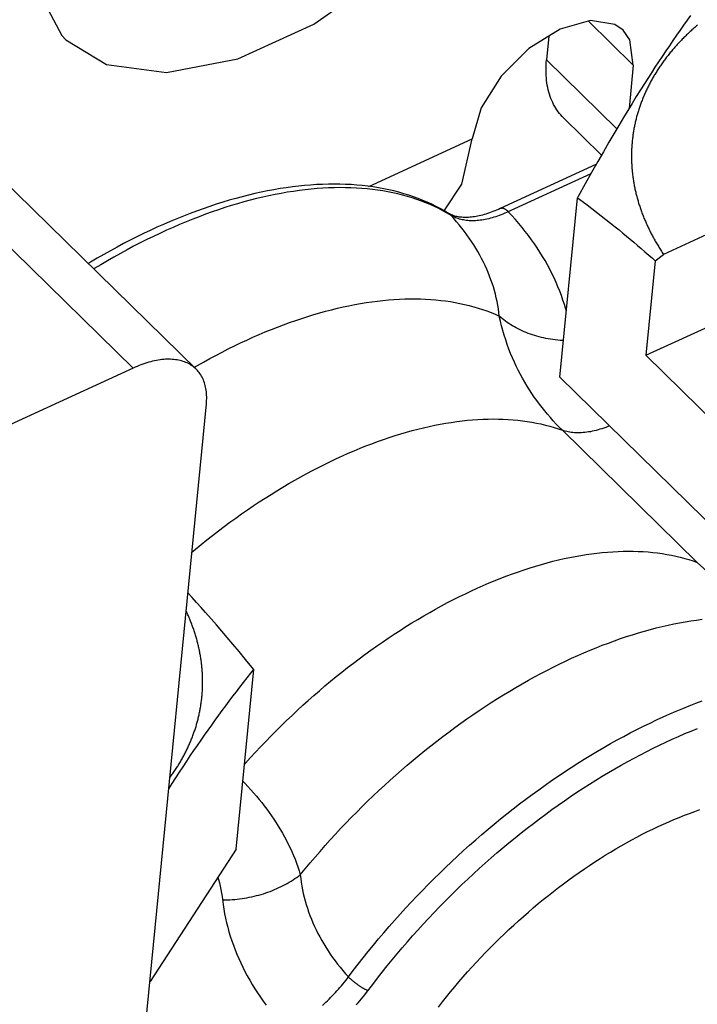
# Model space of a CAD drawing. Extents: x 0 to 594, y 0 to 420.
# Tile 80 of 101: x 553.95 to 555.98, y 127.73 to 130.67. Entities that reach past the tile are written whole.
import ezdxf

# ---------------------------------------------------------------- set-up
doc = ezdxf.new("R2010")
doc.units = 0
doc.header["$LTSCALE"] = 32.67
doc.layers.get('0').update_dxf_attribs({"linetype": 'CONTINUOUS'})

msp = doc.modelspace()

# ---------------------------------------------------------------- linework, layer by layer
at = {"color": 9, "linetype": 'CONTINUOUS'}
for p, q in [((550.9648, 132.8902), (554.2924, 129.6288)), ((555.7864, 130.5342), (555.6525, 130.6654)), ((555.5274, 130.5497), (555.7373, 130.344)), ((554.997, 130.1718), (555.3057, 130.3135)), ((555.9776, 129.0481), (555.5746, 129.4431))]:
    msp.add_line(p, q, dxfattribs=at)
at = {"color": 7, "linetype": 'CONTINUOUS'}
for p, q in [((557.3952, 130.6657), (555.8769, 129.9686)), ((555.9472, 130.6679), (555.9366, 130.6531)), ((555.9577, 130.6825), (555.9472, 130.6679)), ((555.926, 130.6381), (555.9154, 130.623)), ((555.9366, 130.6531), (555.926, 130.6381)), ((555.5344, 130.6206), (555.5274, 130.5497)), ((555.9048, 130.6076), (555.8941, 130.592)), ((555.9154, 130.623), (555.9048, 130.6076)), ((555.8941, 130.592), (555.8834, 130.5762)), ((555.8727, 130.5602), (555.862, 130.544)), ((555.8834, 130.5762), (555.8727, 130.5602)), ((555.7864, 130.5342), (555.7737, 130.4046)), ((555.8512, 130.5276), (555.8404, 130.511)), ((555.862, 130.544), (555.8512, 130.5276)), ((555.8296, 130.4942), (555.8188, 130.4772)), ((555.8404, 130.511), (555.8296, 130.4942)), ((555.808, 130.4601), (555.7953, 130.4398)), ((555.8188, 130.4772), (555.808, 130.4601)), ((555.7953, 130.4398), (555.7827, 130.4193)), ((555.7827, 130.4193), (555.77, 130.3985)), ((555.6914, 130.2654), (555.578, 130.3765)), ((555.7573, 130.3776), (555.7428, 130.3533)), ((555.77, 130.3985), (555.7573, 130.3776)), ((555.8242, 129.6674), (557.3913, 130.3869)), ((555.7428, 130.3533), (555.7282, 130.3287)), ((555.7282, 130.3287), (555.7136, 130.3037)), ((555.7136, 130.3037), (555.6971, 130.2752)), ((555.6971, 130.2752), (555.6805, 130.2462)), ((555.675, 130.2367), (555.3888, 130.1053)), ((555.6805, 130.2462), (555.6618, 130.2133)), ((555.6618, 130.2133), (555.6429, 130.1796)), ((555.6429, 130.1796), (555.6217, 130.1414)), ((555.5673, 129.6015), (555.6197, 130.1379)), ((555.6217, 130.1414), (555.6197, 130.1379)), ((555.6197, 130.1379), (555.6341, 130.1272)), ((555.6341, 130.1272), (555.6484, 130.1164)), ((555.6484, 130.1164), (555.6627, 130.1056)), ((555.6627, 130.1056), (555.6768, 130.0947)), ((555.6768, 130.0947), (555.6908, 130.0838)), ((555.6908, 130.0838), (555.7048, 130.0728)), ((555.7048, 130.0728), (555.7188, 130.0617)), ((555.7188, 130.0617), (555.7327, 130.0505)), ((555.7327, 130.0505), (555.7438, 130.0415)), ((555.7438, 130.0415), (555.7549, 130.0324)), ((555.7549, 130.0324), (555.766, 130.0233)), ((555.766, 130.0233), (555.7771, 130.014)), ((555.7771, 130.014), (555.7881, 130.0047)), ((555.7881, 130.0047), (555.7992, 129.9953)), ((555.7992, 129.9953), (555.8102, 129.9859)), ((555.8102, 129.9859), (555.8213, 129.9763)), ((555.8213, 129.9763), (555.8324, 129.9666)), ((555.8324, 129.9666), (555.8434, 129.9569)), ((555.8517, 129.9495), (555.8769, 129.9686)), ((555.8517, 129.9495), (555.8242, 129.6674)), ((555.8434, 129.9569), (555.8517, 129.9495)), ((555.8242, 129.6674), (556.0381, 129.4578)), ((554.2924, 129.6288), (552.371, 128.7466)), ((556.2383, 128.9438), (555.5673, 129.6015)), ((554.0311, 124.5929), (554.5115, 129.5217)), ((554.4688, 128.9437), (554.4565, 128.9572)), ((554.4823, 128.9288), (554.4688, 128.9437)), ((554.4958, 128.9137), (554.4823, 128.9288)), ((554.5093, 128.8985), (554.4958, 128.9137)), ((554.5254, 128.8801), (554.5093, 128.8985)), ((554.5416, 128.8615), (554.5254, 128.8801)), ((554.5578, 128.8427), (554.5416, 128.8615)), ((554.574, 128.8237), (554.5578, 128.8427)), ((554.5902, 128.8045), (554.574, 128.8237)), ((554.6092, 128.7817), (554.5902, 128.8045)), ((554.6283, 128.7586), (554.6092, 128.7817)), ((554.6476, 128.7351), (554.6283, 128.7586)), ((554.6007, 128.1919), (554.6531, 128.7283)), ((554.644, 128.7169), (554.6531, 128.7283)), ((554.6531, 128.7283), (554.6476, 128.7351)), ((554.6224, 128.6896), (554.6332, 128.7033)), ((554.6332, 128.7033), (554.644, 128.7169)), ((554.6011, 128.6621), (554.6117, 128.6759)), ((554.6117, 128.6759), (554.6224, 128.6896)), ((554.58, 128.6342), (554.5905, 128.6482)), ((554.5905, 128.6482), (554.6011, 128.6621)), ((554.5589, 128.6059), (554.5694, 128.6202)), ((554.5694, 128.6202), (554.58, 128.6342)), ((554.5378, 128.577), (554.5484, 128.5916)), ((554.5484, 128.5916), (554.5589, 128.6059)), ((554.5167, 128.5475), (554.5273, 128.5623)), ((554.5273, 128.5623), (554.5378, 128.577)), ((554.4955, 128.5171), (554.5061, 128.5324)), ((554.5061, 128.5324), (554.5167, 128.5475)), ((554.4742, 128.486), (554.4849, 128.5017)), ((554.4849, 128.5017), (554.4955, 128.5171)), ((554.4527, 128.454), (554.4635, 128.4701)), ((554.4635, 128.4701), (554.4742, 128.486)), ((554.4312, 128.4212), (554.442, 128.4377)), ((554.442, 128.4377), (554.4527, 128.454)), ((554.4096, 128.3876), (554.4204, 128.4045)), ((554.4204, 128.4045), (554.4312, 128.4212)), ((554.3994, 128.3714), (554.4096, 128.3876)), ((554.6007, 128.1919), (554.3433, 127.7963))]:
    msp.add_line(p, q, dxfattribs=at)
for points in [[(554.5115, 129.5217), (554.5119, 129.5271), (554.5122, 129.5324), (554.5124, 129.5377), (554.5124, 129.5428), (554.5123, 129.5479), (554.512, 129.5529), (554.5115, 129.5578), (554.5109, 129.5626), (554.5102, 129.5674), (554.5093, 129.572), (554.5082, 129.5765), (554.5071, 129.5809), (554.5057, 129.5852), (554.5042, 129.5895), (554.5026, 129.5935), (554.5009, 129.5975), (554.4989, 129.6014), (554.4969, 129.6051), (554.4947, 129.6088), (554.4924, 129.6123), (554.4899, 129.6157), (554.4873, 129.6189), (554.4845, 129.622), (554.4817, 129.625), (551.1535, 132.887)], [(554.0922, 130.61), (554.2133, 130.5356), (554.3926, 130.5117), (554.6053, 130.5532), (554.8326, 130.6568), (555.0569, 130.8144), (555.2598, 131.0129), (555.4255, 131.2376), (555.5404, 131.471), (555.5934, 131.6919)], [(553.9911, 130.9562), (554.0037, 130.7663), (554.0803, 130.6223), (554.0922, 130.61)], [(555.7559, 130.638), (555.731, 130.6556), (555.6584, 130.667), (555.5682, 130.6417), (555.4747, 130.5834), (555.3923, 130.501), (555.3326, 130.4061), (555.3057, 130.3135)], [(555.7864, 130.5342), (555.7761, 130.6093), (555.7559, 130.638)], [(555.9784, 130.6538), (555.9756, 130.6514), (555.9728, 130.649), (555.97, 130.6465), (555.9672, 130.6441), (555.9644, 130.6416), (555.9617, 130.6391), (555.9589, 130.6366), (555.9562, 130.6341), (555.9535, 130.6316), (555.9509, 130.6291), (555.9482, 130.6266), (555.9456, 130.624), (555.943, 130.6215), (555.9404, 130.6189), (555.9378, 130.6163), (555.9352, 130.6138), (555.9327, 130.6112), (555.9302, 130.6086), (555.9277, 130.606), (555.9252, 130.6034), (555.9227, 130.6007), (555.9203, 130.5981), (555.9179, 130.5955), (555.9155, 130.5928), (555.9131, 130.5901), (555.9107, 130.5875), (555.9084, 130.5848), (555.906, 130.5821), (555.9037, 130.5794), (555.9014, 130.5767), (555.8992, 130.574), (555.8969, 130.5713), (555.8947, 130.5685), (555.8925, 130.5658), (555.8903, 130.5631), (555.8882, 130.5603), (555.886, 130.5575), (555.8839, 130.5548), (555.8818, 130.552), (555.8797, 130.5492), (555.8777, 130.5464), (555.8756, 130.5436), (555.8736, 130.5408), (555.8716, 130.538), (555.8696, 130.5351), (555.8677, 130.5323), (555.8657, 130.5294), (555.8638, 130.5266), (555.8619, 130.5237), (555.86, 130.5209), (555.8582, 130.518), (555.8564, 130.5151), (555.8546, 130.5122), (555.8528, 130.5093), (555.851, 130.5064), (555.8492, 130.5035), (555.8475, 130.5006), (555.8458, 130.4977), (555.8441, 130.4947), (555.8425, 130.4918), (555.8408, 130.4889), (555.8392, 130.4859), (555.8376, 130.483), (555.836, 130.48), (555.8345, 130.477), (555.833, 130.474), (555.8314, 130.4711), (555.83, 130.4681), (555.8285, 130.4651), (555.827, 130.4621), (555.8256, 130.4591), (555.8242, 130.4561), (555.8228, 130.453), (555.8215, 130.45), (555.8201, 130.447), (555.8188, 130.444), (555.8175, 130.4409), (555.8163, 130.4379), (555.815, 130.4348), (555.8138, 130.4318), (555.8126, 130.4287), (555.8114, 130.4256), (555.8103, 130.4226), (555.8091, 130.4195), (555.808, 130.4164), (555.8069, 130.4133), (555.8058, 130.4102), (555.8048, 130.4071), (555.8038, 130.404), (555.8028, 130.4009), (555.8018, 130.3978), (555.8008, 130.3947), (555.7999, 130.3916), (555.799, 130.3885), (555.7981, 130.3853), (555.7972, 130.3822), (555.7964, 130.3791), (555.7955, 130.3759), (555.7947, 130.3728), (555.794, 130.3696), (555.7932, 130.3665), (555.7925, 130.3633), (555.7918, 130.3602), (555.7911, 130.357), (555.7904, 130.3538), (555.7898, 130.3507), (555.7891, 130.3475), (555.7885, 130.3443), (555.788, 130.3412), (555.7874, 130.338), (555.7869, 130.3348), (555.7864, 130.3316), (555.7859, 130.3284), (555.7854, 130.3252), (555.785, 130.322), (555.7846, 130.3188), (555.7842, 130.3156), (555.7838, 130.3124), (555.7835, 130.3092), (555.7831, 130.306), (555.7828, 130.3028), (555.7826, 130.2996), (555.7823, 130.2964), (555.7821, 130.2932), (555.7819, 130.2899), (555.7817, 130.2867), (555.7815, 130.2835), (555.7814, 130.2803), (555.7813, 130.2771), (555.7812, 130.2738), (555.7811, 130.2706), (555.781, 130.2674), (555.781, 130.2641), (555.781, 130.2609), (555.781, 130.2577), (555.7811, 130.2544), (555.7811, 130.2512), (555.7812, 130.248), (555.7813, 130.2447), (555.7815, 130.2415), (555.7816, 130.2383), (555.7818, 130.235), (555.782, 130.2318), (555.7822, 130.2285), (555.7825, 130.2253), (555.7827, 130.2221)], [(555.578, 130.3765), (555.5742, 130.3804), (555.57, 130.385), (555.566, 130.3898), (555.5621, 130.3947), (555.5585, 130.3999), (555.555, 130.4051), (555.5517, 130.4106), (555.5486, 130.4162), (555.5457, 130.422), (555.543, 130.4279), (555.5405, 130.434), (555.5382, 130.4403), (555.5361, 130.4467), (555.5342, 130.4532), (555.5324, 130.4599), (555.5309, 130.4667), (555.5296, 130.4736), (555.5285, 130.4807), (555.5275, 130.4879), (555.5268, 130.4952), (555.5263, 130.5027), (555.526, 130.5102), (555.5259, 130.5179), (555.526, 130.5257), (555.5262, 130.5336), (555.5267, 130.5416), (555.5274, 130.5497)], [(555.2219, 130.0986), (555.2745, 130.1785), (555.3057, 130.3135)], [(555.7827, 130.2221), (555.783, 130.2188), (555.7834, 130.2156), (555.7837, 130.2123), (555.7841, 130.2091), (555.7844, 130.2059), (555.7848, 130.2026), (555.7853, 130.1994), (555.7857, 130.1961), (555.7862, 130.1929), (555.7867, 130.1897), (555.7872, 130.1864), (555.7878, 130.1832), (555.7883, 130.1799), (555.7889, 130.1767), (555.7895, 130.1735), (555.7902, 130.1702), (555.7908, 130.167), (555.7915, 130.1638), (555.7922, 130.1605), (555.7929, 130.1573), (555.7937, 130.1541), (555.7945, 130.1508), (555.7953, 130.1476), (555.7961, 130.1444), (555.7969, 130.1412), (555.7978, 130.1379), (555.7987, 130.1347), (555.7996, 130.1315), (555.8005, 130.1283), (555.8014, 130.1251), (555.8024, 130.1219), (555.8034, 130.1187), (555.8044, 130.1155), (555.8055, 130.1122), (555.8065, 130.109), (555.8076, 130.1058), (555.8087, 130.1026), (555.8099, 130.0994), (555.811, 130.0963), (555.8122, 130.0931), (555.8134, 130.0899), (555.8146, 130.0867), (555.8158, 130.0835), (555.8171, 130.0803), (555.8184, 130.0772), (555.8197, 130.074), (555.821, 130.0708), (555.8224, 130.0677), (555.8237, 130.0645), (555.8251, 130.0613), (555.8265, 130.0582), (555.828, 130.055), (555.8294, 130.0519), (555.8309, 130.0487), (555.8324, 130.0456), (555.834, 130.0425), (555.8355, 130.0393), (555.8371, 130.0362), (555.8387, 130.0331), (555.8403, 130.03), (555.8419, 130.0269), (555.8436, 130.0237), (555.8452, 130.0206), (555.8469, 130.0175), (555.8486, 130.0144), (555.8504, 130.0113), (555.8521, 130.0083), (555.8539, 130.0052), (555.8557, 130.0021), (555.8576, 129.999), (555.8594, 129.996), (555.8613, 129.9929), (555.8632, 129.9898), (555.8651, 129.9868), (555.867, 129.9837), (555.8689, 129.9807), (555.8709, 129.9777), (555.8729, 129.9746), (555.8749, 129.9716), (555.8769, 129.9686)], [(555.2348, 130.091), (555.2226, 130.0982), (555.2101, 130.1052), (555.1974, 130.1118), (555.1844, 130.1182), (555.1711, 130.1242), (555.1576, 130.13), (555.1439, 130.1354), (555.1299, 130.1406), (555.1157, 130.1454), (555.1012, 130.1499), (555.0865, 130.154), (555.0715, 130.1579), (555.0564, 130.1614), (555.041, 130.1646), (555.0253, 130.1675), (555.0095, 130.17), (554.9935, 130.1723), (554.9772, 130.1741), (554.9608, 130.1757), (554.9441, 130.1769), (554.9273, 130.1777), (554.9103, 130.1783), (554.8931, 130.1784), (554.8758, 130.1783), (554.8582, 130.1778), (554.8406, 130.177), (554.8227, 130.1758), (554.8048, 130.1743), (554.7866, 130.1725), (554.7684, 130.1703), (554.75, 130.1678), (554.7315, 130.1649), (554.7129, 130.1617), (554.6941, 130.1582), (554.6753, 130.1543), (554.6564, 130.1502), (554.6373, 130.1457), (554.6182, 130.1408), (554.599, 130.1357), (554.5797, 130.1302), (554.5603, 130.1244), (554.5409, 130.1183), (554.5214, 130.1119), (554.5018, 130.1051), (554.4822, 130.0981), (554.4626, 130.0907), (554.4429, 130.0831), (554.4231, 130.0751), (554.4033, 130.0668), (554.3835, 130.0583), (554.3637, 130.0494), (554.3439, 130.0402), (554.324, 130.0308), (554.3042, 130.0211), (554.2843, 130.011), (554.2644, 130.0007), (554.2446, 129.9901), (554.2247, 129.9793), (554.2049, 129.9682), (554.1851, 129.9568), (554.1654, 129.9451), (554.159, 129.9413)], [(555.3888, 130.1053), (555.3837, 130.103), (555.3782, 130.1006), (555.3728, 130.0984), (555.3674, 130.0962), (555.362, 130.0942), (555.3567, 130.0924), (555.3515, 130.0906), (555.3463, 130.089), (555.3412, 130.0875), (555.3361, 130.0861), (555.3312, 130.0849), (555.3263, 130.0838), (555.3214, 130.0828), (555.3167, 130.0819), (555.312, 130.0811), (555.3075, 130.0805), (555.303, 130.08), (555.2986, 130.0795), (555.2943, 130.0792), (555.2901, 130.0791), (555.286, 130.079), (555.282, 130.079), (555.278, 130.0792), (555.2742, 130.0794), (555.2704, 130.0798), (555.2668, 130.0802), (555.2632, 130.0808), (555.2597, 130.0815), (555.2564, 130.0822), (555.253, 130.0831), (555.2498, 130.0841), (555.2466, 130.0852), (555.2435, 130.0865), (555.2405, 130.0879), (555.2375, 130.0894), (555.2348, 130.091)], [(554.4811, 129.6256), (554.4787, 129.6279), (554.4755, 129.6306), (554.4723, 129.6332), (554.4689, 129.6357), (554.4654, 129.638), (554.4618, 129.6402), (554.458, 129.6422), (554.4541, 129.6441), (554.4502, 129.6458), (554.4461, 129.6474), (554.4419, 129.6489), (554.4376, 129.6502), (554.4332, 129.6513), (554.4287, 129.6523), (554.4241, 129.6532), (554.4194, 129.6539), (554.4146, 129.6545), (554.4097, 129.6549), (554.4047, 129.6551), (554.3997, 129.6552), (554.3945, 129.6552), (554.3893, 129.655), (554.3841, 129.6546), (554.3787, 129.6541), (554.3733, 129.6534), (554.3678, 129.6526), (554.3623, 129.6517), (554.3567, 129.6506), (554.351, 129.6493), (554.3453, 129.6479), (554.3396, 129.6464), (554.3338, 129.6447), (554.328, 129.6428), (554.3221, 129.6408), (554.3162, 129.6387), (554.3103, 129.6365), (554.3043, 129.634), (554.2984, 129.6315), (554.2924, 129.6288)], [(554.4027, 128.4055), (554.4037, 128.4068), (554.4057, 128.4096), (554.4077, 128.4125), (554.4097, 128.4153), (554.4117, 128.4181), (554.4137, 128.4209), (554.4156, 128.4238), (554.4175, 128.4266), (554.4194, 128.4295), (554.4213, 128.4324), (554.4231, 128.4352), (554.425, 128.4381), (554.4268, 128.441), (554.4286, 128.4439), (554.4303, 128.4468), (554.4321, 128.4497), (554.4338, 128.4526), (554.4355, 128.4556), (554.4372, 128.4585), (554.4389, 128.4614), (554.4405, 128.4644), (554.4421, 128.4673), (554.4437, 128.4703), (554.4453, 128.4732), (554.4468, 128.4762), (554.4484, 128.4792), (554.4499, 128.4822), (554.4514, 128.4852), (554.4528, 128.4882), (554.4543, 128.4912), (554.4557, 128.4942), (554.4571, 128.4972), (554.4585, 128.5002), (554.4599, 128.5032), (554.4612, 128.5062), (554.4625, 128.5093), (554.4638, 128.5123), (554.4651, 128.5154), (554.4663, 128.5184), (554.4675, 128.5215), (554.4687, 128.5245), (554.4699, 128.5276), (554.4711, 128.5307), (554.4722, 128.5337), (554.4733, 128.5368), (554.4744, 128.5399), (554.4755, 128.543), (554.4766, 128.5461), (554.4776, 128.5492), (554.4786, 128.5523), (554.4796, 128.5554), (554.4805, 128.5585), (554.4815, 128.5617), (554.4824, 128.5648), (554.4833, 128.5679), (554.4841, 128.571), (554.485, 128.5742), (554.4858, 128.5773), (554.4866, 128.5804), (554.4874, 128.5836), (554.4881, 128.5867), (554.4889, 128.5899), (554.4896, 128.5931), (554.4903, 128.5962), (554.4909, 128.5994), (554.4916, 128.6026), (554.4922, 128.6057), (554.4928, 128.6089), (554.4934, 128.6121), (554.4939, 128.6153), (554.4945, 128.6184), (554.495, 128.6216), (554.4954, 128.6248), (554.4959, 128.628), (554.4963, 128.6312), (554.4968, 128.6344), (554.4972, 128.6376), (554.4975, 128.6408), (554.4979, 128.644), (554.4982, 128.6472), (554.4985, 128.6504), (554.4988, 128.6536), (554.499, 128.6569), (554.4993, 128.6601), (554.4995, 128.6633), (554.4997, 128.6665), (554.4998, 128.6697), (554.5, 128.673), (554.5001, 128.6762), (554.5002, 128.6794), (554.5003, 128.6826), (554.5003, 128.6859), (554.5003, 128.6891), (554.5003, 128.6923), (554.5003, 128.6956), (554.5003, 128.6988), (554.5002, 128.702), (554.5001, 128.7053), (554.5, 128.7085), (554.4999, 128.7117), (554.4997, 128.715), (554.4995, 128.7182), (554.4993, 128.7215), (554.4991, 128.7247), (554.4989, 128.7279), (554.4986, 128.7312), (554.4983, 128.7344), (554.498, 128.7377), (554.4976, 128.7409), (554.4973, 128.7441), (554.4969, 128.7474), (554.4965, 128.7506), (554.4961, 128.7539), (554.4956, 128.7571), (554.4951, 128.7603), (554.4946, 128.7636), (554.4941, 128.7668), (554.4936, 128.7701), (554.493, 128.7733), (554.4924, 128.7765), (554.4918, 128.7798), (554.4912, 128.783), (554.4905, 128.7862), (554.4898, 128.7895), (554.4891, 128.7927), (554.4884, 128.7959), (554.4876, 128.7992), (554.4869, 128.8024), (554.4861, 128.8056), (554.4853, 128.8088), (554.4844, 128.8121), (554.4836, 128.8153), (554.4827, 128.8185), (554.4818, 128.8217), (554.4808, 128.8249), (554.4799, 128.8282), (554.4789, 128.8314), (554.4779, 128.8346), (554.4769, 128.8378), (554.4759, 128.841), (554.4748, 128.8442), (554.4737, 128.8474), (554.4726, 128.8506), (554.4715, 128.8538), (554.4703, 128.857), (554.4692, 128.8602), (554.468, 128.8634), (554.4667, 128.8665), (554.4655, 128.8697), (554.4642, 128.8729), (554.463, 128.8761), (554.4617, 128.8792), (554.4603, 128.8824), (554.459, 128.8856), (554.4576, 128.8887), (554.4562, 128.8919), (554.4548, 128.895), (554.4534, 128.8982), (554.4519, 128.9013), (554.4512, 128.9029)], [(555.2044, 127.72), (555.2163, 127.7353), (555.2284, 127.7505), (555.2407, 127.7656), (555.2532, 127.7806), (555.2658, 127.7954), (555.2786, 127.8102), (555.2916, 127.8249), (555.3047, 127.8395), (555.318, 127.8539), (555.3314, 127.8682), (555.345, 127.8824), (555.3587, 127.8965), (555.3725, 127.9104), (555.3865, 127.9242), (555.4007, 127.9378), (555.4149, 127.9513), (555.4293, 127.9646), (555.4437, 127.9778), (555.4583, 127.9908), (555.473, 128.0036), (555.4878, 128.0163), (555.5027, 128.0288), (555.5177, 128.0411), (555.5328, 128.0532), (555.5479, 128.0651), (555.5631, 128.0769), (555.5784, 128.0884), (555.5938, 128.0998), (555.6092, 128.1109), (555.6247, 128.1219), (555.6403, 128.1326), (555.6559, 128.1431), (555.6715, 128.1535), (555.6872, 128.1635), (555.7029, 128.1734), (555.7186, 128.183), (555.7344, 128.1925), (555.7501, 128.2016), (555.7659, 128.2106), (555.7817, 128.2193), (555.7975, 128.2278), (555.8133, 128.236), (555.8291, 128.244), (555.8449, 128.2517), (555.8606, 128.2592), (555.8764, 128.2664), (555.8921, 128.2734), (555.9078, 128.2801), (555.9234, 128.2865), (555.939, 128.2927), (555.9546, 128.2986), (555.97, 128.3043), (555.9855, 128.3097)]]:
    msp.add_lwpolyline(points, dxfattribs=at)
at = {"color": 9, "linetype": 'CONTINUOUS'}
for points in [[(555.6594, 130.2091), (555.4078, 130.0936), (555.4024, 130.0912), (555.397, 130.089), (555.3916, 130.0868), (555.3862, 130.0848), (555.3809, 130.0829), (555.3756, 130.0811), (555.3703, 130.0795), (555.365, 130.0779), (555.3598, 130.0765), (555.3546, 130.0752), (555.3495, 130.074), (555.3444, 130.0729), (555.3394, 130.072), (555.3344, 130.0712), (555.3295, 130.0705), (555.3246, 130.07), (555.3198, 130.0695), (555.315, 130.0692), (555.3103, 130.069), (555.3056, 130.069), (555.3011, 130.069), (555.2966, 130.0692), (555.2921, 130.0696), (555.2878, 130.07), (555.2835, 130.0706), (555.2793, 130.0713), (555.2752, 130.0721), (555.2711, 130.073), (555.2672, 130.0741), (555.2633, 130.0753), (555.2595, 130.0766), (555.2559, 130.0781), (555.2523, 130.0796), (555.2488, 130.0813), (555.2454, 130.0831), (555.2421, 130.085)], [(555.2421, 130.085), (555.2301, 130.0921), (555.218, 130.0988), (555.2056, 130.1053), (555.1929, 130.1114), (555.18, 130.1172), (555.1668, 130.1228), (555.1535, 130.128), (555.1398, 130.1329), (555.126, 130.1374), (555.1119, 130.1417), (555.0976, 130.1456), (555.0831, 130.1493), (555.0684, 130.1526), (555.0534, 130.1555), (555.0383, 130.1582), (555.0229, 130.1605), (555.0074, 130.1626), (554.9916, 130.1643), (554.9757, 130.1656), (554.9596, 130.1667), (554.9433, 130.1674), (554.9268, 130.1678), (554.9101, 130.1679), (554.8933, 130.1676), (554.8763, 130.167), (554.8592, 130.1661), (554.8419, 130.1649), (554.8244, 130.1634), (554.8068, 130.1615), (554.7891, 130.1593), (554.7712, 130.1568), (554.7532, 130.154), (554.735, 130.1508), (554.7168, 130.1473), (554.6984, 130.1435), (554.6799, 130.1394), (554.6613, 130.135), (554.6426, 130.1302), (554.6238, 130.1252), (554.6049, 130.1198), (554.586, 130.1141), (554.5669, 130.1081), (554.5478, 130.1018), (554.5286, 130.0952), (554.5093, 130.0883), (554.49, 130.081), (554.4706, 130.0735), (554.4511, 130.0657), (554.4316, 130.0576), (554.4121, 130.0492), (554.3925, 130.0404), (554.3729, 130.0314), (554.3533, 130.0222), (554.3337, 130.0126), (554.314, 130.0027), (554.2943, 129.9926), (554.2747, 129.9822), (554.255, 129.9715), (554.2353, 129.9605), (554.2157, 129.9493), (554.196, 129.9378), (554.1764, 129.926), (554.1753, 129.9254)], [(555.2421, 130.085), (555.2409, 130.0862), (555.2398, 130.0873), (555.2386, 130.0883), (555.2373, 130.0893), (555.236, 130.0902), (555.2348, 130.091)], [(555.3863, 129.7841), (555.385, 129.7951), (555.3835, 129.8061), (555.3817, 129.817), (555.3796, 129.8279), (555.3772, 129.8388), (555.3746, 129.8497), (555.3717, 129.8605), (555.3685, 129.8713), (555.365, 129.8821), (555.3613, 129.8928), (555.3573, 129.9035), (555.3531, 129.9141), (555.3486, 129.9246), (555.3438, 129.9352), (555.3388, 129.9456), (555.3335, 129.956), (555.3279, 129.9664), (555.3221, 129.9767), (555.3161, 129.9869), (555.3098, 129.997), (555.3032, 130.0071), (555.2964, 130.0171), (555.2894, 130.0271), (555.2821, 130.0369), (555.2745, 130.0467), (555.2668, 130.0564), (555.2588, 130.066), (555.2505, 130.0756), (555.2421, 130.085)], [(555.4132, 130.0961), (555.4121, 130.0972), (555.4109, 130.0982), (555.4098, 130.0992), (555.4086, 130.1001), (555.4075, 130.101), (555.4064, 130.1018), (555.4052, 130.1025), (555.4041, 130.1032), (555.403, 130.1038), (555.4019, 130.1043), (555.4008, 130.1048), (555.3997, 130.1052), (555.3986, 130.1056), (555.3975, 130.1059), (555.3965, 130.1061), (555.3955, 130.1062), (555.3945, 130.1063), (555.3935, 130.1063), (555.3925, 130.1063), (555.3916, 130.1061), (555.3907, 130.106), (555.3898, 130.1057), (555.389, 130.1054), (555.3888, 130.1053)], [(555.5866, 129.7991), (555.5849, 129.8052), (555.5808, 129.8187), (555.5765, 129.8321), (555.5718, 129.8454), (555.5668, 129.8587), (555.5614, 129.8719), (555.5558, 129.885), (555.5498, 129.8981), (555.5435, 129.9111), (555.5369, 129.9241), (555.53, 129.937), (555.5228, 129.9498), (555.5153, 129.9625), (555.5075, 129.9751), (555.4994, 129.9876), (555.491, 130.0001), (555.4823, 130.0124), (555.4733, 130.0247), (555.464, 130.0369), (555.4544, 130.0489), (555.4445, 130.0609), (555.4344, 130.0727), (555.4239, 130.0845), (555.4132, 130.0961)], [(554.4755, 129.6311), (554.4845, 129.6363), (554.503, 129.6468), (554.5214, 129.657), (554.5399, 129.6669), (554.5584, 129.6765), (554.5769, 129.6859), (554.5954, 129.6951), (554.6138, 129.7039), (554.6322, 129.7125), (554.6507, 129.7208), (554.669, 129.7289), (554.6874, 129.7367), (554.7056, 129.7441), (554.7239, 129.7513), (554.7421, 129.7583), (554.7602, 129.7649), (554.7783, 129.7712), (554.7963, 129.7773), (554.8143, 129.783), (554.8321, 129.7885), (554.8499, 129.7937), (554.8676, 129.7986), (554.8852, 129.8032), (554.9027, 129.8074), (554.9201, 129.8114), (554.9374, 129.8151), (554.9546, 129.8185), (554.9717, 129.8216), (554.9887, 129.8244), (555.0055, 129.8268), (555.0223, 129.829), (555.0388, 129.8309), (555.0553, 129.8324), (555.0716, 129.8337), (555.0878, 129.8346), (555.1038, 129.8353), (555.1196, 129.8356), (555.1353, 129.8357), (555.1509, 129.8354), (555.1662, 129.8348), (555.1814, 129.8339), (555.1965, 129.8327), (555.2113, 129.8312), (555.226, 129.8294), (555.2405, 129.8273), (555.2547, 129.8248), (555.2688, 129.8221), (555.2827, 129.8191), (555.2964, 129.8158), (555.3099, 129.8121), (555.3232, 129.8082), (555.3362, 129.804), (555.3491, 129.7994), (555.3617, 129.7946), (555.3741, 129.7895), (555.3863, 129.7841)], [(555.578, 129.7108), (555.575, 129.711), (555.5678, 129.7115), (555.5607, 129.7122), (555.5536, 129.713), (555.5465, 129.714), (555.5395, 129.7151), (555.5325, 129.7163), (555.5256, 129.7176), (555.5187, 129.719), (555.512, 129.7206), (555.5052, 129.7223), (555.4986, 129.7241), (555.492, 129.7261), (555.4855, 129.7282), (555.4791, 129.7303), (555.4728, 129.7326), (555.4665, 129.735), (555.4604, 129.7376), (555.4544, 129.7402), (555.4484, 129.743), (555.4426, 129.7458), (555.4369, 129.7488), (555.4312, 129.7519), (555.4257, 129.7551), (555.4204, 129.7584), (555.4151, 129.7618), (555.41, 129.7652), (555.405, 129.7688), (555.4001, 129.7725), (555.3954, 129.7763), (555.3908, 129.7801), (555.3863, 129.7841)], [(555.5746, 129.4431), (555.5654, 129.4523), (555.5563, 129.4617), (555.5474, 129.4712), (555.5387, 129.4809), (555.5302, 129.4907), (555.5219, 129.5007), (555.5138, 129.5108), (555.5059, 129.5211), (555.4982, 129.5316), (555.4906, 129.5423), (555.4832, 129.5531), (555.476, 129.5641), (555.469, 129.5753), (555.4622, 129.5867), (555.4556, 129.5983), (555.4492, 129.6101), (555.443, 129.6222), (555.437, 129.6344), (555.4312, 129.6469), (555.4256, 129.6596), (555.4202, 129.6725), (555.4151, 129.6857), (555.4101, 129.6991), (555.4055, 129.7128), (555.4011, 129.7267), (555.3969, 129.7408), (555.3931, 129.7551), (555.3895, 129.7695), (555.3863, 129.7841)], [(554.4683, 129.0791), (554.4793, 129.0883), (554.4962, 129.1021), (554.5132, 129.1157), (554.5302, 129.1291), (554.5474, 129.1423), (554.5646, 129.1554), (554.5819, 129.1682), (554.5993, 129.1807), (554.6167, 129.1931), (554.6342, 129.2052), (554.6517, 129.2172), (554.6693, 129.2288), (554.6869, 129.2403), (554.7046, 129.2515), (554.7223, 129.2625), (554.74, 129.2732), (554.7577, 129.2837), (554.7755, 129.2939), (554.7933, 129.3039), (554.811, 129.3136), (554.8288, 129.3231), (554.8466, 129.3323), (554.8644, 129.3412), (554.8821, 129.3499), (554.8999, 129.3583), (554.9176, 129.3664), (554.9352, 129.3743), (554.9529, 129.3819), (554.9705, 129.3892), (554.9881, 129.3962), (555.0056, 129.4029), (555.023, 129.4094), (555.0404, 129.4156), (555.0578, 129.4214), (555.075, 129.427), (555.0922, 129.4323), (555.1093, 129.4373), (555.1264, 129.4421), (555.1433, 129.4465), (555.1602, 129.4506), (555.1769, 129.4544), (555.1935, 129.458), (555.2101, 129.4612), (555.2265, 129.4641), (555.2428, 129.4667), (555.259, 129.469), (555.275, 129.4711), (555.2909, 129.4728), (555.3067, 129.4742), (555.3223, 129.4753), (555.3378, 129.4761), (555.3532, 129.4766), (555.3683, 129.4768), (555.3834, 129.4766), (555.3982, 129.4762), (555.4129, 129.4755), (555.4274, 129.4745), (555.4418, 129.4731), (555.4559, 129.4715), (555.4699, 129.4695), (555.4837, 129.4673), (555.4973, 129.4647), (555.5107, 129.4619), (555.5239, 129.4587), (555.5369, 129.4553), (555.5497, 129.4515), (555.5622, 129.4474), (555.5746, 129.4431)], [(555.7155, 129.4562), (555.7104, 129.4541), (555.7044, 129.4518), (555.6986, 129.4497), (555.6927, 129.4477), (555.6869, 129.4459), (555.6811, 129.4442), (555.6753, 129.4426), (555.6696, 129.4412), (555.664, 129.44), (555.6584, 129.4388), (555.6529, 129.4379), (555.6474, 129.4371), (555.642, 129.4364), (555.6366, 129.4359), (555.6313, 129.4356), (555.6261, 129.4354), (555.621, 129.4353), (555.6159, 129.4354), (555.611, 129.4357), (555.6061, 129.4361), (555.6013, 129.4366), (555.5966, 129.4373), (555.592, 129.4382), (555.5875, 129.4392), (555.5831, 129.4403), (555.5788, 129.4416), (555.5746, 129.4431)], [(554.6254, 128.4449), (554.6288, 128.4487), (554.6435, 128.4651), (554.6584, 128.4814), (554.6735, 128.4975), (554.6888, 128.5135), (554.7042, 128.5294), (554.7197, 128.5451), (554.7354, 128.5607), (554.7512, 128.5761), (554.7672, 128.5913), (554.7833, 128.6064), (554.7995, 128.6213), (554.8158, 128.6361), (554.8323, 128.6507), (554.8489, 128.6651), (554.8655, 128.6793), (554.8823, 128.6933), (554.8992, 128.7071), (554.9162, 128.7207), (554.9332, 128.7342), (554.9504, 128.7474), (554.9676, 128.7604), (554.9849, 128.7732), (555.0022, 128.7858), (555.0197, 128.7981), (555.0372, 128.8103), (555.0547, 128.8222), (555.0723, 128.8339), (555.0899, 128.8453), (555.1076, 128.8565), (555.1252, 128.8675), (555.143, 128.8782), (555.1607, 128.8887), (555.1785, 128.8989), (555.1962, 128.9089), (555.214, 128.9186), (555.2318, 128.9281), (555.2496, 128.9373), (555.2673, 128.9462), (555.2851, 128.9549), (555.3028, 128.9633), (555.3206, 128.9714), (555.3382, 128.9793), (555.3559, 128.9869), (555.3735, 128.9942), (555.3911, 129.0012), (555.4086, 129.008), (555.426, 129.0144), (555.4434, 129.0206), (555.4608, 129.0265), (555.478, 129.0321), (555.4952, 129.0374), (555.5123, 129.0424), (555.5294, 129.0471), (555.5463, 129.0515), (555.5631, 129.0556), (555.5799, 129.0595), (555.5965, 129.063), (555.6131, 129.0662), (555.6295, 129.0691), (555.6458, 129.0718), (555.6619, 129.0741), (555.678, 129.0761), (555.6939, 129.0778), (555.7097, 129.0792), (555.7253, 129.0803), (555.7408, 129.0811), (555.7561, 129.0816), (555.7713, 129.0818), (555.7863, 129.0817), (555.8012, 129.0813), (555.8159, 129.0805), (555.8304, 129.0795), (555.8448, 129.0782), (555.8589, 129.0765), (555.8729, 129.0746), (555.8867, 129.0723), (555.9003, 129.0698), (555.9137, 129.0669), (555.9269, 129.0637), (555.9399, 129.0603), (555.9527, 129.0565), (555.9652, 129.0525), (555.9776, 129.0481)], [(556.249, 128.8723), (556.2419, 128.8753), (556.2269, 128.8819), (556.2122, 128.8887), (556.1978, 128.8955), (556.1837, 128.9025), (556.17, 128.9096), (556.1565, 128.9169), (556.1434, 128.9242), (556.1306, 128.9317), (556.118, 128.9392), (556.1057, 128.9469), (556.0937, 128.9547), (556.082, 128.9626), (556.0705, 128.9706), (556.0593, 128.9788), (556.0483, 128.987), (556.0375, 128.9954), (556.027, 129.0039), (556.0167, 129.0125), (556.0066, 129.0212), (555.9967, 129.0301), (555.987, 129.039), (555.9776, 129.0481)], [(554.792, 128.1151), (554.8065, 128.1327), (554.8211, 128.1503), (554.8359, 128.1677), (554.8509, 128.185), (554.866, 128.2022), (554.8813, 128.2193), (554.8968, 128.2362), (554.9125, 128.253), (554.9283, 128.2697), (554.9443, 128.2862), (554.9604, 128.3026), (554.9767, 128.3188), (554.9931, 128.3349), (555.0096, 128.3508), (555.0263, 128.3666), (555.0431, 128.3822), (555.0601, 128.3976), (555.0771, 128.4128), (555.0943, 128.4279), (555.1116, 128.4428), (555.129, 128.4575), (555.1465, 128.472), (555.164, 128.4863), (555.1817, 128.5004), (555.1995, 128.5143), (555.2173, 128.528), (555.2352, 128.5414), (555.2532, 128.5547), (555.2713, 128.5678), (555.2894, 128.5806), (555.3076, 128.5932), (555.3258, 128.6056), (555.3441, 128.6177), (555.3624, 128.6297), (555.3808, 128.6413), (555.3992, 128.6528), (555.4176, 128.6639), (555.4361, 128.6749), (555.4545, 128.6856), (555.473, 128.696), (555.4915, 128.7062), (555.51, 128.7161), (555.5285, 128.7258), (555.5469, 128.7352), (555.5654, 128.7443), (555.5839, 128.7532), (555.6023, 128.7618), (555.6207, 128.7701), (555.6391, 128.7781), (555.6574, 128.7859), (555.6757, 128.7934), (555.6939, 128.8006), (555.7121, 128.8075), (555.7303, 128.8141), (555.7483, 128.8205), (555.7664, 128.8265), (555.7843, 128.8323), (555.8022, 128.8378), (555.8199, 128.8429), (555.8376, 128.8478), (555.8552, 128.8524), (555.8728, 128.8567), (555.8902, 128.8607), (555.9075, 128.8644), (555.9247, 128.8678), (555.9418, 128.8708), (555.9587, 128.8736), (555.9756, 128.8761), (555.9923, 128.8783)], [(554.9359, 127.8099), (554.9503, 127.829), (554.965, 127.8481), (554.9799, 127.8671), (554.995, 127.886), (555.0103, 127.9048), (555.0259, 127.9235), (555.0416, 127.942), (555.0575, 127.9605), (555.0736, 127.9788), (555.0898, 127.997), (555.1063, 128.015), (555.1229, 128.033), (555.1397, 128.0507), (555.1566, 128.0684), (555.1738, 128.0858), (555.191, 128.1032), (555.2085, 128.1203), (555.226, 128.1373), (555.2437, 128.1541), (555.2616, 128.1708), (555.2796, 128.1872), (555.2977, 128.2035), (555.3159, 128.2196), (555.3343, 128.2355), (555.3527, 128.2512), (555.3713, 128.2667), (555.39, 128.282), (555.4088, 128.2971), (555.4276, 128.312), (555.4466, 128.3266), (555.4656, 128.3411), (555.4848, 128.3553), (555.504, 128.3692), (555.5232, 128.383), (555.5425, 128.3965), (555.5619, 128.4098), (555.5814, 128.4228), (555.6008, 128.4356), (555.6204, 128.4481), (555.6399, 128.4604), (555.6595, 128.4724), (555.6791, 128.4842), (555.6988, 128.4957), (555.7184, 128.5069), (555.7381, 128.5179), (555.7578, 128.5286), (555.7775, 128.539), (555.7971, 128.5491), (555.8168, 128.559), (555.8364, 128.5685), (555.8561, 128.5778), (555.8757, 128.5868), (555.8952, 128.5955), (555.9148, 128.6039), (555.9343, 128.6121), (555.9537, 128.6199), (555.9731, 128.6274), (555.9924, 128.6346)], [(555.0082, 127.7876), (555.0224, 127.8061), (555.0368, 127.8244), (555.0514, 127.8427), (555.0662, 127.8608), (555.0812, 127.8789), (555.0964, 127.8968), (555.1118, 127.9147), (555.1273, 127.9324), (555.1431, 127.95), (555.159, 127.9674), (555.175, 127.9848), (555.1913, 128.0019), (555.2077, 128.019), (555.2242, 128.0359), (555.2409, 128.0526), (555.2577, 128.0692), (555.2747, 128.0856), (555.2919, 128.1019), (555.3091, 128.118), (555.3265, 128.1339), (555.344, 128.1496), (555.3616, 128.1652), (555.3794, 128.1806), (555.3972, 128.1957), (555.4152, 128.2107), (555.4332, 128.2255), (555.4514, 128.2401), (555.4696, 128.2545), (555.488, 128.2686), (555.5064, 128.2826), (555.5248, 128.2963), (555.5434, 128.3098), (555.562, 128.3231), (555.5807, 128.3362), (555.5994, 128.349), (555.6182, 128.3616), (555.6371, 128.374), (555.6559, 128.3861), (555.6748, 128.3979), (555.6938, 128.4096), (555.7127, 128.4209), (555.7317, 128.432), (555.7507, 128.4429), (555.7697, 128.4535), (555.7888, 128.4638), (555.8078, 128.4739), (555.8268, 128.4837), (555.8458, 128.4932), (555.8648, 128.5025), (555.8838, 128.5115), (555.9027, 128.5202), (555.9216, 128.5286), (555.9405, 128.5367), (555.9594, 128.5446), (555.9781, 128.5521)], [(554.6205, 128.3946), (554.627, 128.3878), (554.6357, 128.3784), (554.6442, 128.369), (554.6526, 128.3595), (554.6607, 128.35), (554.6687, 128.3403), (554.6766, 128.3306), (554.6842, 128.3208), (554.6917, 128.311), (554.699, 128.301), (554.7061, 128.291), (554.713, 128.2808), (554.7197, 128.2705), (554.7263, 128.2602), (554.7327, 128.2497), (554.7389, 128.2391), (554.7448, 128.2284), (554.7506, 128.2176), (554.7562, 128.2067), (554.7615, 128.1956), (554.7666, 128.1844), (554.7715, 128.1731), (554.7762, 128.1616), (554.7806, 128.1501), (554.7847, 128.1385), (554.7885, 128.1268), (554.792, 128.1151)], [(554.546, 128.1079), (554.5481, 128.1007), (554.5507, 128.0908), (554.553, 128.0809), (554.555, 128.0708), (554.5569, 128.0606), (554.5584, 128.0503)], [(554.5598, 128.0399), (554.567, 128.0399), (554.5743, 128.0402), (554.5816, 128.0405), (554.5889, 128.041), (554.5962, 128.0416), (554.6035, 128.0423), (554.6108, 128.0432), (554.618, 128.0441), (554.6253, 128.0453), (554.6325, 128.0465), (554.6397, 128.0479), (554.6468, 128.0493), (554.6539, 128.051), (554.661, 128.0527), (554.668, 128.0546), (554.6749, 128.0565), (554.6818, 128.0586), (554.6887, 128.0609), (554.6955, 128.0632), (554.7022, 128.0656), (554.7088, 128.0682), (554.7154, 128.0709), (554.7218, 128.0737), (554.7282, 128.0766), (554.7346, 128.0796), (554.7408, 128.0827), (554.7469, 128.0859), (554.7529, 128.0892), (554.7588, 128.0926), (554.7647, 128.0961), (554.7704, 128.0998), (554.776, 128.1035), (554.7814, 128.1073), (554.7868, 128.1111), (554.792, 128.1151)], [(554.792, 128.1151), (554.7933, 128.1038), (554.7948, 128.0926), (554.7966, 128.0814), (554.7986, 128.0702), (554.801, 128.0591), (554.8036, 128.048), (554.8065, 128.0369), (554.8096, 128.0259), (554.8131, 128.015), (554.8168, 128.0041), (554.8207, 127.9932), (554.825, 127.9825), (554.8295, 127.9717), (554.8342, 127.961), (554.8393, 127.9504), (554.8445, 127.9399), (554.8501, 127.9294), (554.8559, 127.919), (554.8619, 127.9087), (554.8682, 127.8984), (554.8748, 127.8882), (554.8815, 127.8781), (554.8886, 127.8681), (554.8959, 127.8582), (554.9034, 127.8483), (554.9111, 127.8386), (554.9191, 127.8289), (554.9274, 127.8193), (554.9359, 127.8099)], [(554.5584, 128.0503), (554.5615, 128.0262), (554.5635, 128.0125), (554.5659, 127.9988), (554.5687, 127.9852), (554.5717, 127.9716), (554.5751, 127.9581), (554.5788, 127.9446), (554.5829, 127.9312), (554.5873, 127.9178), (554.592, 127.9045), (554.597, 127.8912), (554.6023, 127.878), (554.608, 127.8648), (554.6139, 127.8517), (554.6202, 127.8387), (554.6268, 127.8258), (554.6337, 127.8129), (554.6409, 127.8001), (554.6484, 127.7874), (554.6562, 127.7748), (554.6643, 127.7622), (554.6728, 127.7498), (554.6815, 127.7374), (554.6905, 127.7252)], [(554.8578, 127.725), (554.8628, 127.7295), (554.8679, 127.7341), (554.8728, 127.7388), (554.8778, 127.7435), (554.8826, 127.7483), (554.8874, 127.7531), (554.8922, 127.758), (554.8969, 127.763), (554.9015, 127.768), (554.9061, 127.7731), (554.9105, 127.7782), (554.9149, 127.7834), (554.9193, 127.7886), (554.9236, 127.7939), (554.9277, 127.7992), (554.9318, 127.8045), (554.9359, 127.8099)], [(554.9359, 127.8099), (554.937, 127.8088), (554.9381, 127.8076), (554.9393, 127.8065), (554.9406, 127.8053), (554.9418, 127.8042), (554.9431, 127.803), (554.9445, 127.8018), (554.9458, 127.8007), (554.9472, 127.7995), (554.9486, 127.7983), (554.9501, 127.7971), (554.9515, 127.7959), (554.953, 127.7947), (554.9545, 127.7936), (554.956, 127.7924), (554.9575, 127.7912), (554.9591, 127.7901), (554.9606, 127.7889), (554.9622, 127.7878), (554.9637, 127.7867), (554.9653, 127.7856), (554.9668, 127.7845), (554.9684, 127.7835), (554.9699, 127.7824), (554.9714, 127.7814), (554.973, 127.7804), (554.9745, 127.7795), (554.976, 127.7786), (554.9775, 127.7777), (554.9789, 127.7768), (554.9804, 127.7759), (554.9818, 127.7751), (554.9832, 127.7744), (554.9845, 127.7736), (554.9859, 127.7729), (554.9872, 127.7723), (554.9884, 127.7716), (554.9897, 127.771), (554.9909, 127.7705), (554.992, 127.77), (554.9931, 127.7695), (554.9942, 127.7691)], [(554.9592, 127.7264), (554.9645, 127.7324), (554.9697, 127.7384), (554.9748, 127.7444), (554.9798, 127.7505), (554.9847, 127.7567), (554.9895, 127.7629), (555.0082, 127.7876)]]:
    msp.add_lwpolyline(points, dxfattribs=at)

doc.saveas('drawing.dxf')
